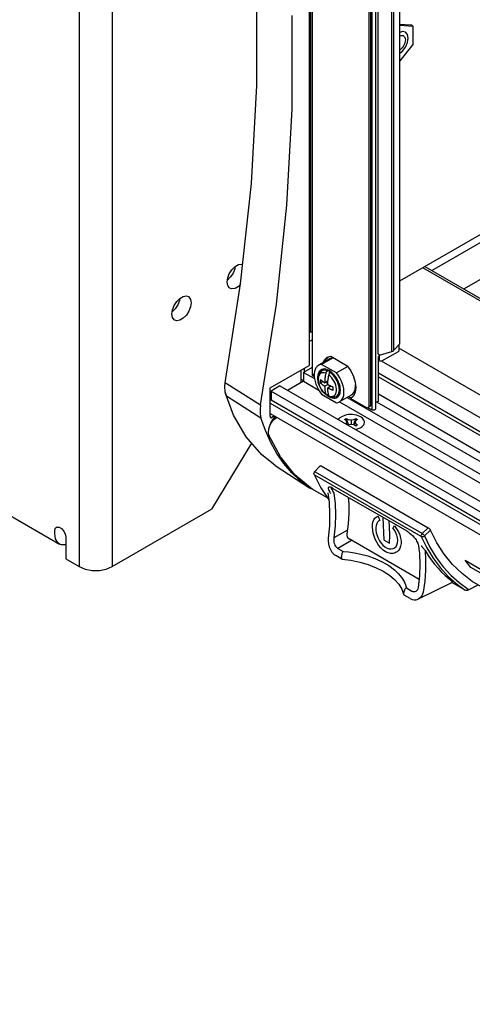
# Model space of a CAD drawing. Header units: inches. Extents: x 0 to 34, y 0 to 22.
# Tile 4 of 67: x 2.8 to 3.5, y 7.8 to 9.4. Entities that reach past the tile are written whole.
import ezdxf

# ---------------------------------------------------------------- set-up
doc = ezdxf.new("R2010")
doc.units = ezdxf.units.IN
doc.header["$LTSCALE"] = 1.87
doc.header["$MEASUREMENT"] = 0
doc.layers.get('0').update_dxf_attribs({"linetype": 'CONTINUOUS'})

msp = doc.modelspace()

# ---------------------------------------------------------------- linework, layer by layer
at = {"color": 2, "linetype": 'CONTINUOUS'}
for p, q in [((2.8697, 9.9724), (2.8697, 8.4954)), ((2.9248, 9.9724), (2.9248, 8.4954)), ((3.2521, 9.8306), (3.2521, 8.83)), ((3.2548, 9.8197), (3.2548, 8.8855)), ((3.2571, 9.8278), (3.2571, 8.8189)), ((3.3523, 8.7639), (3.3523, 9.7728)), ((3.3551, 8.7654), (3.3551, 9.7712)), ((3.3565, 9.7703), (3.3565, 8.7562)), ((3.363, 8.7581), (3.363, 9.7666)), ((3.3673, 8.8493), (3.3673, 9.75)), ((3.39, 8.8535), (3.39, 9.751)), ((3.3934, 8.8555), (3.3934, 9.749)), ((3.4034, 8.8671), (3.4034, 9.7433)), ((3.1649, 9.4539), (3.1649, 9.296)), ((3.224, 9.2571), (3.224, 9.4127)), ((3.4034, 9.3984), (3.4212, 9.3968)), ((3.4034, 9.3966), (3.4249, 9.3947)), ((3.4249, 9.3947), (3.4212, 9.3968)), ((3.4249, 9.3947), (3.4249, 9.3641)), ((3.4078, 9.3858), (3.4034, 9.3842)), ((3.4034, 9.3787), (3.4038, 9.3789)), ((3.4038, 9.3789), (3.4055, 9.3793)), ((3.4055, 9.3793), (3.4071, 9.3794)), ((3.4071, 9.3794), (3.4086, 9.3791)), ((3.4128, 9.3848), (3.4078, 9.3858)), ((3.4086, 9.3791), (3.4093, 9.3787)), ((3.4093, 9.3787), (3.4099, 9.3783)), ((3.4099, 9.3783), (3.4109, 9.3772)), ((3.4109, 9.3772), (3.4116, 9.3758)), ((3.4116, 9.3758), (3.4121, 9.3741)), ((3.4121, 9.3741), (3.4123, 9.3721)), ((3.4161, 9.381), (3.4128, 9.3848)), ((3.4172, 9.375), (3.4161, 9.381)), ((3.4161, 9.3676), (3.4172, 9.375)), ((3.4249, 9.3641), (3.4034, 9.3373)), ((3.4034, 8.9712), (4.072, 9.3573)), ((3.4055, 9.357), (3.4038, 9.3555)), ((3.4071, 9.3589), (3.4055, 9.357)), ((3.4086, 9.3609), (3.4071, 9.3589)), ((3.4078, 9.3533), (3.4128, 9.3599)), ((3.4099, 9.3631), (3.4086, 9.3609)), ((3.4109, 9.3654), (3.4099, 9.3631)), ((3.4116, 9.3677), (3.4109, 9.3654)), ((3.4121, 9.3699), (3.4116, 9.3677)), ((3.4123, 9.3721), (3.4121, 9.3699)), ((3.4128, 9.3599), (3.4161, 9.3676)), ((3.4038, 9.3555), (3.4034, 9.3552)), ((3.4034, 9.3497), (3.4078, 9.3533)), ((3.4564, 8.9881), (4.0839, 9.3504)), ((3.5096, 8.9574), (4.1371, 9.3197)), ((3.1649, 9.296), (3.1559, 9.1332)), ((3.2152, 9.0968), (3.224, 9.2571)), ((3.1559, 9.1332), (3.1378, 8.9662)), ((3.1977, 8.9323), (3.2152, 9.0968)), ((3.129, 8.9947), (3.1346, 8.9979)), ((3.1346, 8.9979), (3.1398, 8.9987)), ((3.1398, 8.9987), (3.1413, 8.9983)), ((3.1168, 8.9758), (3.1195, 8.9829)), ((3.1195, 8.9829), (3.1238, 8.9895)), ((3.1257, 8.984), (3.1214, 8.9774)), ((3.1238, 8.9895), (3.129, 8.9947)), ((3.1284, 8.9911), (3.1257, 8.984)), ((3.1289, 8.9946), (3.1284, 8.9911)), ((3.4411, 8.993), (3.8325, 8.7671)), ((3.4445, 8.995), (3.8358, 8.769)), ((3.1378, 8.9662), (3.1119, 8.8013)), ((3.1158, 8.9689), (3.1168, 8.9758)), ((3.1168, 8.9632), (3.1158, 8.9689)), ((3.1214, 8.9774), (3.1162, 8.9722)), ((3.1195, 8.9592), (3.1168, 8.9632)), ((3.1376, 8.9647), (3.1346, 8.9616)), ((3.1205, 8.9586), (3.1195, 8.9592)), ((3.1238, 8.9576), (3.1205, 8.9586)), ((3.129, 8.9584), (3.1238, 8.9576)), ((3.1346, 8.9616), (3.129, 8.9584)), ((3.0278, 8.93), (3.032, 8.9365)), ((3.0339, 8.931), (3.0296, 8.9244)), ((3.032, 8.9365), (3.0372, 8.9417)), ((3.0367, 8.9381), (3.0339, 8.931)), ((3.0372, 8.9417), (3.0367, 8.9381)), ((3.0372, 8.9417), (3.0428, 8.9449)), ((3.0428, 8.9449), (3.048, 8.9458)), ((3.048, 8.9458), (3.0513, 8.9447)), ((3.0513, 8.9447), (3.0522, 8.9441)), ((3.0522, 8.9441), (3.055, 8.9401)), ((3.055, 8.9401), (3.056, 8.9344)), ((3.056, 8.9344), (3.055, 8.9275)), ((3.1715, 8.7646), (3.1977, 8.9323)), ((3.0241, 8.916), (3.025, 8.9228)), ((3.025, 8.9102), (3.0241, 8.916)), ((3.0296, 8.9244), (3.0244, 8.9192)), ((3.025, 8.9228), (3.0278, 8.93)), ((3.0522, 8.9204), (3.048, 8.9138)), ((3.055, 8.9275), (3.0522, 8.9204)), ((3.0278, 8.9063), (3.025, 8.9102)), ((3.0287, 8.9056), (3.0278, 8.9063)), ((3.032, 8.9046), (3.0287, 8.9056)), ((3.0372, 8.9054), (3.032, 8.9046)), ((3.0428, 8.9086), (3.0372, 8.9054)), ((3.048, 8.9138), (3.0428, 8.9086)), ((3.2548, 8.8855), (3.2521, 8.8871)), ((3.2548, 8.8855), (3.2571, 8.8868)), ((3.2521, 8.8701), (3.2571, 8.873)), ((3.3934, 8.8555), (3.4031, 8.8664)), ((3.4031, 8.8664), (3.4033, 8.8667)), ((3.4033, 8.8667), (3.4034, 8.8671)), ((3.3673, 8.8493), (3.3674, 8.8489)), ((3.3674, 8.8489), (3.3676, 8.8486)), ((3.3676, 8.8486), (3.3679, 8.8483)), ((3.3711, 8.8479), (3.39, 8.8535)), ((3.3734, 8.8376), (3.401, 8.8535)), ((3.39, 8.8535), (3.3914, 8.854)), ((3.3914, 8.854), (3.3926, 8.8547)), ((3.3926, 8.8547), (3.3934, 8.8555)), ((3.4016, 8.8541), (3.401, 8.8535)), ((3.4017, 8.8546), (3.4016, 8.8541)), ((3.4017, 8.8648), (3.4017, 8.8546)), ((4.8675, 8.0126), (3.4017, 8.8589)), ((3.2873, 8.8415), (3.268, 8.8304)), ((3.2924, 8.8431), (3.2731, 8.8319)), ((3.2756, 8.8347), (3.2779, 8.8397)), ((3.2779, 8.8397), (3.2822, 8.8437)), ((3.2783, 8.8363), (3.2807, 8.8413)), ((3.2807, 8.8413), (3.2837, 8.8442)), ((3.2822, 8.8437), (3.2883, 8.8455)), ((3.2895, 8.8425), (3.2873, 8.8415)), ((3.2883, 8.8455), (3.3157, 8.8297)), ((3.2924, 8.8431), (3.2895, 8.8425)), ((3.369, 8.8458), (3.3676, 8.8452)), ((3.3676, 8.771), (3.3676, 8.8452)), ((3.369, 8.8393), (3.3676, 8.8401)), ((3.3679, 8.8483), (3.3683, 8.8481)), ((3.3683, 8.8481), (3.3688, 8.8479)), ((3.3688, 8.8479), (3.3694, 8.8478)), ((3.369, 8.8479), (3.369, 8.8387)), ((3.3692, 8.8381), (3.369, 8.8387)), ((3.37, 8.8375), (3.3692, 8.8381)), ((3.3694, 8.8478), (3.37, 8.8478)), ((3.37, 8.8478), (3.3706, 8.8478)), ((3.3711, 8.8372), (3.37, 8.8375)), ((3.3706, 8.8478), (3.3711, 8.8479)), ((3.3724, 8.8372), (3.3711, 8.8372)), ((3.3734, 8.8376), (3.3724, 8.8372)), ((4.8675, 7.9744), (3.3729, 8.8374)), ((3.1875, 8.7927), (3.2521, 8.83)), ((3.2383, 8.822), (3.2383, 8.8011)), ((3.2571, 8.8268), (3.2431, 8.8187)), ((3.2431, 8.8187), (3.2431, 8.8039)), ((3.2431, 8.8187), (3.2613, 8.8082)), ((3.2438, 8.8252), (3.2438, 8.8187)), ((3.2571, 8.8189), (3.2575, 8.8162)), ((3.2574, 8.8165), (3.2574, 8.8142)), ((3.2575, 8.8162), (3.2587, 8.8134)), ((3.2613, 8.82), (3.2608, 8.8163)), ((3.2608, 8.8163), (3.2608, 8.8123)), ((3.2622, 8.8232), (3.2613, 8.82)), ((3.2636, 8.8261), (3.2622, 8.8232)), ((3.2655, 8.8284), (3.2636, 8.8261)), ((3.2677, 8.8302), (3.2655, 8.8284)), ((3.2675, 8.8166), (3.2669, 8.8139)), ((3.2674, 8.8135), (3.2683, 8.8161)), ((3.2684, 8.8189), (3.2675, 8.8166)), ((3.268, 8.8304), (3.2677, 8.8302)), ((3.2703, 8.8314), (3.268, 8.8304)), ((3.2683, 8.8161), (3.2698, 8.8184)), ((3.2697, 8.8209), (3.2684, 8.8189)), ((3.2713, 8.8224), (3.2697, 8.8209)), ((3.2713, 8.8167), (3.2697, 8.8153)), ((3.2698, 8.8184), (3.2716, 8.8202)), ((3.2731, 8.8319), (3.2703, 8.8314)), ((3.2722, 8.8231), (3.2713, 8.8224)), ((3.2731, 8.8176), (3.2713, 8.8167)), ((3.2716, 8.8202), (3.2723, 8.8208)), ((3.2732, 8.8235), (3.2722, 8.8231)), ((3.2723, 8.8208), (3.2775, 8.8243)), ((3.273, 8.8212), (3.2723, 8.8208)), ((3.2751, 8.822), (3.273, 8.8212)), ((3.2979, 8.8177), (3.2731, 8.8319)), ((3.2752, 8.818), (3.2731, 8.8176)), ((3.2753, 8.8242), (3.2732, 8.8235)), ((3.2774, 8.8222), (3.2751, 8.822)), ((3.2775, 8.8178), (3.2752, 8.818)), ((3.2777, 8.8243), (3.2753, 8.8242)), ((3.2799, 8.8219), (3.2774, 8.8222)), ((3.28, 8.8171), (3.2775, 8.8178)), ((3.2802, 8.8239), (3.2777, 8.8243)), ((3.28, 8.8171), (3.2795, 8.8148)), ((3.2826, 8.8211), (3.2799, 8.8219)), ((3.2801, 8.8177), (3.28, 8.8171)), ((3.2803, 8.8183), (3.2801, 8.8177)), ((3.2828, 8.8231), (3.2802, 8.8239)), ((3.2806, 8.8189), (3.2803, 8.8183)), ((3.2809, 8.8194), (3.2806, 8.8189)), ((3.2813, 8.8199), (3.2809, 8.8194)), ((3.2817, 8.8204), (3.2813, 8.8199)), ((3.2821, 8.8208), (3.2817, 8.8204)), ((3.2826, 8.8211), (3.2821, 8.8208)), ((3.2826, 8.8211), (3.2844, 8.8223)), ((3.2855, 8.8217), (3.2828, 8.8231)), ((3.2854, 8.8154), (3.2857, 8.8159)), ((3.2855, 8.8217), (3.2855, 8.8156)), ((3.2882, 8.82), (3.2855, 8.8217)), ((3.2857, 8.8159), (3.286, 8.8165)), ((3.286, 8.8165), (3.2864, 8.817)), ((3.2864, 8.817), (3.2868, 8.8175)), ((3.2868, 8.8175), (3.2872, 8.8179)), ((3.2872, 8.8179), (3.2876, 8.8182)), ((3.2892, 8.8192), (3.2876, 8.8182)), ((3.2902, 8.816), (3.2876, 8.8182)), ((3.2908, 8.8178), (3.2882, 8.82)), ((3.2927, 8.8135), (3.2902, 8.816)), ((3.2933, 8.8153), (3.2908, 8.8178)), ((3.3166, 8.8285), (3.2979, 8.8177)), ((3.3007, 8.8138), (3.2979, 8.8177)), ((3.3157, 8.8297), (3.3216, 8.8212)), ((3.3216, 8.8212), (3.3262, 8.8119)), ((3.3676, 8.8176), (4.8675, 7.9516)), ((3.1119, 8.8013), (3.1113, 8.795)), ((3.1119, 8.8013), (3.1125, 8.8014)), ((3.1125, 8.8014), (3.1139, 8.8008)), ((3.1139, 8.8008), (3.1159, 8.7998)), ((3.1159, 8.7998), (3.1715, 8.7646)), ((3.2431, 8.8039), (3.2165, 8.7885)), ((3.2433, 8.8042), (3.2383, 8.8071)), ((3.2431, 8.8039), (3.2684, 8.7893)), ((3.2577, 8.8135), (3.2574, 8.8142)), ((3.2584, 8.8129), (3.2577, 8.8135)), ((3.2584, 8.8142), (3.2584, 8.8129)), ((3.2584, 8.8129), (3.2596, 8.8122)), ((3.2587, 8.8134), (3.2605, 8.811)), ((3.2605, 8.811), (3.261, 8.8106)), ((3.2608, 8.8123), (3.2613, 8.808)), ((3.2613, 8.808), (3.2622, 8.8037)), ((3.2622, 8.8037), (3.2636, 8.7992)), ((3.2669, 8.8139), (3.2667, 8.8109)), ((3.2667, 8.8109), (3.2668, 8.8095)), ((3.2667, 8.8071), (3.2668, 8.8104)), ((3.2671, 8.8036), (3.2667, 8.8071)), ((3.2668, 8.8104), (3.2674, 8.8135)), ((3.268, 8.8), (3.2671, 8.8036)), ((3.2677, 8.8111), (3.2673, 8.8085)), ((3.2673, 8.8085), (3.2673, 8.8056)), ((3.2673, 8.8056), (3.2677, 8.8025)), ((3.2685, 8.8134), (3.2677, 8.8111)), ((3.2677, 8.8025), (3.2685, 8.7993)), ((3.2693, 8.7964), (3.268, 8.8)), ((3.2697, 8.8153), (3.2685, 8.8134)), ((3.2709, 8.8052), (3.271, 8.8066)), ((3.2709, 8.8037), (3.2709, 8.8052)), ((3.2709, 8.8022), (3.2709, 8.8037)), ((3.271, 8.8008), (3.2709, 8.8022)), ((3.271, 8.8066), (3.2716, 8.8061)), ((3.2753, 8.8033), (3.271, 8.8008)), ((3.2718, 8.8001), (3.271, 8.8008)), ((3.2716, 8.8061), (3.2723, 8.8055)), ((3.2726, 8.7995), (3.2718, 8.8001)), ((3.2723, 8.8055), (3.2731, 8.805)), ((3.2733, 8.7989), (3.2726, 8.7995)), ((3.2731, 8.805), (3.2738, 8.8044)), ((3.2738, 8.8044), (3.2745, 8.8039)), ((3.2745, 8.8039), (3.2751, 8.8035)), ((3.2751, 8.8035), (3.2756, 8.8031)), ((3.2756, 8.8031), (3.2761, 8.8027)), ((3.2761, 8.8027), (3.2766, 8.8024)), ((3.2766, 8.8024), (3.2771, 8.8021)), ((3.2771, 8.8021), (3.2775, 8.8018)), ((3.2775, 8.8018), (3.278, 8.8015)), ((3.278, 8.8015), (3.2835, 8.8047)), ((3.2781, 8.8025), (3.278, 8.8015)), ((3.2782, 8.8048), (3.2781, 8.8036)), ((3.2781, 8.8036), (3.2781, 8.8025)), ((3.2783, 8.8061), (3.2782, 8.8048)), ((3.2785, 8.8075), (3.2783, 8.8061)), ((3.2786, 8.8091), (3.2785, 8.8075)), ((3.2789, 8.8109), (3.2786, 8.8091)), ((3.2792, 8.8128), (3.2789, 8.8109)), ((3.2795, 8.8148), (3.2792, 8.8128)), ((3.2793, 8.8023), (3.2831, 8.8001)), ((3.2831, 8.7996), (3.2832, 8.8006)), ((3.2831, 8.7986), (3.2831, 8.7996)), ((3.2832, 8.8006), (3.2833, 8.8018)), ((3.2833, 8.8018), (3.2834, 8.8031)), ((3.2834, 8.8031), (3.2835, 8.8046)), ((3.2835, 8.8046), (3.2837, 8.8062)), ((3.2837, 8.8062), (3.2839, 8.8079)), ((3.2839, 8.8079), (3.2842, 8.8098)), ((3.2842, 8.8098), (3.2846, 8.8119)), ((3.2846, 8.8119), (3.285, 8.8142)), ((3.285, 8.8142), (3.2852, 8.8148)), ((3.2875, 8.8121), (3.285, 8.8142)), ((3.2852, 8.8148), (3.2854, 8.8154)), ((3.2898, 8.8096), (3.2875, 8.8121)), ((3.2919, 8.8068), (3.2898, 8.8096)), ((3.2937, 8.8037), (3.2919, 8.8068)), ((3.2949, 8.8107), (3.2927, 8.8135)), ((3.2957, 8.8124), (3.2933, 8.8153)), ((3.2953, 8.8005), (3.2937, 8.8037)), ((3.297, 8.8076), (3.2949, 8.8107)), ((3.2965, 8.7973), (3.2953, 8.8005)), ((3.2978, 8.8093), (3.2957, 8.8124)), ((3.2988, 8.8044), (3.297, 8.8076)), ((3.2997, 8.806), (3.2978, 8.8093)), ((3.3002, 8.801), (3.2988, 8.8044)), ((3.3013, 8.8026), (3.2997, 8.806)), ((3.3013, 8.7977), (3.3002, 8.801)), ((3.3033, 8.8096), (3.3007, 8.8138)), ((3.3026, 8.7992), (3.3013, 8.8026)), ((3.3055, 8.8053), (3.3033, 8.8096)), ((3.3074, 8.8008), (3.3055, 8.8053)), ((3.3088, 8.7964), (3.3074, 8.8008)), ((3.3262, 8.8119), (3.329, 8.8024)), ((3.329, 8.8024), (3.33, 8.7934)), ((3.3676, 8.8113), (4.8675, 7.9453)), ((2.3783, 8.7978), (2.8371, 8.5329)), ((3.1113, 8.795), (3.1123, 8.786)), ((3.1123, 8.786), (3.1129, 8.7837)), ((3.1129, 8.7837), (3.1145, 8.7804)), ((3.1267, 8.7475), (3.1129, 8.7837)), ((3.1129, 8.7837), (3.1129, 8.7837)), ((3.1875, 8.745), (3.1875, 8.7927)), ((3.2036, 8.796), (3.189, 8.7875)), ((3.189, 8.7875), (3.189, 8.7727)), ((3.189, 8.7875), (4.8675, 7.8183)), ((3.2036, 8.796), (4.8675, 7.8353)), ((3.2636, 8.7992), (3.2655, 8.7947)), ((3.2655, 8.7947), (3.2677, 8.7904)), ((3.2677, 8.7904), (3.2703, 8.7862)), ((3.2685, 8.7993), (3.2697, 8.796)), ((3.271, 8.7929), (3.2693, 8.7964)), ((3.2697, 8.796), (3.2713, 8.7928)), ((3.2703, 8.7862), (3.2731, 8.7824)), ((3.273, 8.7895), (3.271, 8.7929)), ((3.2713, 8.7928), (3.2731, 8.7898)), ((3.2753, 8.7864), (3.273, 8.7895)), ((3.2731, 8.7898), (3.2752, 8.787)), ((3.2739, 8.7985), (3.2733, 8.7989)), ((3.2745, 8.798), (3.2739, 8.7985)), ((3.2751, 8.7976), (3.2745, 8.798)), ((3.2757, 8.7972), (3.2751, 8.7976)), ((3.2752, 8.787), (3.2775, 8.7845)), ((3.2779, 8.7836), (3.2753, 8.7864)), ((3.2762, 8.7968), (3.2757, 8.7972)), ((3.2768, 8.7964), (3.2762, 8.7968)), ((3.2774, 8.7961), (3.2768, 8.7964)), ((3.278, 8.7957), (3.2774, 8.7961)), ((3.2775, 8.7845), (3.28, 8.7823)), ((3.2806, 8.7814), (3.2779, 8.7836)), ((3.278, 8.7957), (3.2831, 8.7986)), ((3.278, 8.7957), (3.2781, 8.7948)), ((3.2781, 8.7948), (3.2781, 8.7938)), ((3.2781, 8.7938), (3.2782, 8.7927)), ((3.2782, 8.7927), (3.2783, 8.7915)), ((3.2783, 8.7915), (3.2784, 8.7902)), ((3.2784, 8.7902), (3.2786, 8.7888)), ((3.2786, 8.7888), (3.2789, 8.7873)), ((3.2789, 8.7873), (3.2792, 8.7858)), ((3.2792, 8.7858), (3.2795, 8.7841)), ((3.2795, 8.7841), (3.28, 8.7823)), ((3.2831, 8.7986), (3.2836, 8.7983)), ((3.2831, 8.7928), (3.2886, 8.7959)), ((3.2831, 8.7918), (3.2831, 8.7928)), ((3.2837, 8.7924), (3.2831, 8.7928)), ((3.2832, 8.7908), (3.2831, 8.7918)), ((3.2833, 8.7897), (3.2832, 8.7908)), ((3.2834, 8.7885), (3.2833, 8.7897)), ((3.2835, 8.7872), (3.2834, 8.7885)), ((3.2837, 8.7859), (3.2835, 8.7872)), ((3.2836, 8.7983), (3.2841, 8.7981)), ((3.2844, 8.7921), (3.2837, 8.7924)), ((3.2839, 8.7844), (3.2837, 8.7859)), ((3.2842, 8.7828), (3.2839, 8.7844)), ((3.2841, 8.7981), (3.2847, 8.7978)), ((3.2851, 8.7917), (3.2844, 8.7921)), ((3.2847, 8.7978), (3.2852, 8.7975)), ((3.2857, 8.7914), (3.2851, 8.7917)), ((3.2852, 8.7975), (3.2858, 8.7972)), ((3.2855, 8.7974), (3.2855, 8.7942)), ((3.2864, 8.7911), (3.2857, 8.7914)), ((3.2858, 8.7972), (3.2864, 8.7969)), ((3.2864, 8.7969), (3.2871, 8.7966)), ((3.2871, 8.7908), (3.2864, 8.7911)), ((3.2871, 8.7966), (3.2879, 8.7962)), ((3.2879, 8.7904), (3.2871, 8.7908)), ((3.2879, 8.7962), (3.2889, 8.7958)), ((3.2887, 8.7901), (3.2879, 8.7904)), ((3.2896, 8.7896), (3.2887, 8.7901)), ((3.2889, 8.7958), (3.2899, 8.7954)), ((3.2907, 8.7892), (3.2896, 8.7896)), ((3.2899, 8.7954), (3.2909, 8.7949)), ((3.2919, 8.7887), (3.2907, 8.7892)), ((3.2909, 8.7949), (3.2919, 8.7945)), ((3.2919, 8.7945), (3.2919, 8.7931)), ((3.2919, 8.7931), (3.2919, 8.7916)), ((3.2919, 8.7916), (3.2919, 8.7901)), ((3.2919, 8.7901), (3.2919, 8.7887)), ((3.2953, 8.7812), (3.2965, 8.7831)), ((3.2973, 8.794), (3.2965, 8.7973)), ((3.2965, 8.7831), (3.2973, 8.7854)), ((3.2977, 8.7909), (3.2973, 8.794)), ((3.2973, 8.7854), (3.2977, 8.788)), ((3.2977, 8.788), (3.2977, 8.7909)), ((3.3006, 8.7817), (3.3016, 8.784)), ((3.302, 8.7946), (3.3013, 8.7977)), ((3.3016, 8.784), (3.3023, 8.7867)), ((3.3024, 8.7919), (3.302, 8.7946)), ((3.3023, 8.7867), (3.3025, 8.7897)), ((3.3025, 8.7897), (3.3024, 8.7919)), ((3.3036, 8.7957), (3.3026, 8.7992)), ((3.3026, 8.7811), (3.3036, 8.7835)), ((3.3041, 8.7923), (3.3036, 8.7957)), ((3.3036, 8.7835), (3.3041, 8.7862)), ((3.3043, 8.7891), (3.3041, 8.7923)), ((3.3041, 8.7862), (3.3043, 8.7891)), ((3.3097, 8.792), (3.3088, 8.7964)), ((3.3102, 8.7877), (3.3097, 8.792)), ((3.3097, 8.7801), (3.3102, 8.7837)), ((3.3102, 8.7837), (3.3102, 8.7877)), ((3.3248, 8.7827), (3.3267, 8.7851)), ((3.3291, 8.7855), (3.3263, 8.7793)), ((3.3267, 8.7851), (3.3281, 8.7879)), ((3.3281, 8.7879), (3.329, 8.7912)), ((3.329, 8.7912), (3.3295, 8.7949)), ((3.33, 8.7934), (3.3291, 8.7855)), ((3.3295, 8.7949), (3.3295, 8.7981)), ((3.1145, 8.7804), (3.1165, 8.7783)), ((3.1165, 8.7783), (3.1721, 8.7432)), ((3.189, 8.7727), (3.1875, 8.7718)), ((3.1875, 8.7672), (4.8675, 7.7971)), ((3.189, 8.7727), (4.8675, 7.8035)), ((3.2731, 8.7824), (3.2979, 8.7681)), ((3.28, 8.7823), (3.2801, 8.7819)), ((3.2801, 8.7819), (3.2803, 8.7816)), ((3.2803, 8.7816), (3.2806, 8.7814)), ((3.2806, 8.7814), (3.2809, 8.7812)), ((3.2809, 8.7812), (3.2813, 8.7811)), ((3.2813, 8.7811), (3.2817, 8.7811)), ((3.2816, 8.7811), (3.2828, 8.7801)), ((3.2817, 8.7811), (3.2821, 8.7812)), ((3.2821, 8.7812), (3.2826, 8.7814)), ((3.2843, 8.7823), (3.2826, 8.7814)), ((3.2828, 8.7801), (3.2855, 8.7783)), ((3.2846, 8.7812), (3.2842, 8.7828)), ((3.285, 8.7794), (3.2846, 8.7812)), ((3.2852, 8.779), (3.285, 8.7794)), ((3.285, 8.7794), (3.2875, 8.7787)), ((3.2854, 8.7787), (3.2852, 8.779)), ((3.2857, 8.7784), (3.2854, 8.7787)), ((3.2855, 8.7783), (3.2882, 8.777)), ((3.286, 8.7783), (3.2857, 8.7784)), ((3.2887, 8.7774), (3.286, 8.7783)), ((3.2875, 8.7787), (3.2898, 8.7786)), ((3.2882, 8.777), (3.2908, 8.7761)), ((3.2915, 8.7771), (3.2887, 8.7774)), ((3.2898, 8.7786), (3.2919, 8.7789)), ((3.2908, 8.7761), (3.2933, 8.7757)), ((3.2942, 8.7773), (3.2915, 8.7771)), ((3.2919, 8.7789), (3.2937, 8.7798)), ((3.2933, 8.7757), (3.2957, 8.7759)), ((3.2937, 8.7798), (3.2953, 8.7812)), ((3.2969, 8.7782), (3.2942, 8.7773)), ((3.2957, 8.7759), (3.2978, 8.7765)), ((3.2969, 8.7782), (3.3025, 8.781)), ((3.2969, 8.7782), (3.2973, 8.7784)), ((3.2973, 8.7784), (3.2991, 8.7798)), ((3.2978, 8.7765), (3.2988, 8.777)), ((3.2979, 8.7681), (3.3007, 8.7686)), ((3.2988, 8.777), (3.2997, 8.7776)), ((3.2991, 8.7798), (3.3006, 8.7817)), ((3.2997, 8.7776), (3.3013, 8.7791)), ((3.3007, 8.7686), (3.303, 8.7697)), ((3.3013, 8.7791), (3.3026, 8.7811)), ((3.3027, 8.7695), (4.8675, 7.866)), ((3.3223, 8.7808), (3.303, 8.7697)), ((3.303, 8.7697), (3.3033, 8.7698)), ((3.3033, 8.7698), (3.3055, 8.7716)), ((3.3055, 8.7716), (3.3074, 8.7739)), ((3.3074, 8.7739), (3.3088, 8.7768)), ((3.3088, 8.7768), (3.3097, 8.7801)), ((3.3156, 8.7769), (4.8675, 7.8808)), ((3.3182, 8.7784), (3.3226, 8.7758)), ((3.3263, 8.7793), (3.3218, 8.7751)), ((3.3218, 8.7751), (3.3468, 8.7607)), ((3.3218, 8.7751), (3.3218, 8.7751)), ((3.3223, 8.7808), (3.3226, 8.781)), ((3.3226, 8.781), (3.3248, 8.7827)), ((3.363, 8.7691), (3.3676, 8.771)), ((3.3643, 8.7697), (4.8675, 7.9018)), ((3.3676, 8.7827), (4.8675, 7.9167)), ((3.1715, 8.7646), (3.1706, 8.7568)), ((3.1706, 8.7568), (3.1708, 8.7496)), ((3.1875, 8.7502), (4.8675, 7.7802)), ((3.3468, 8.7607), (3.3489, 8.7599)), ((3.3489, 8.7599), (3.3507, 8.7603)), ((3.3498, 8.7601), (3.3565, 8.7562)), ((3.3535, 8.7619), (3.3507, 8.7603)), ((3.3507, 8.7603), (3.3519, 8.7617)), ((3.3519, 8.7617), (3.3523, 8.7639)), ((3.3535, 8.7619), (3.3547, 8.7633)), ((3.3547, 8.7633), (3.3551, 8.7654)), ((3.3576, 8.7558), (3.3565, 8.7562)), ((3.3587, 8.7557), (3.3576, 8.7558)), ((3.3599, 8.7558), (3.3587, 8.7557)), ((3.3609, 8.7562), (3.3599, 8.7558)), ((3.3609, 8.7562), (3.362, 8.7569)), ((3.3627, 8.7574), (3.362, 8.7569)), ((3.363, 8.7581), (3.3627, 8.7574)), ((3.1477, 8.7111), (3.1267, 8.7475)), ((3.1708, 8.7496), (3.1721, 8.7432)), ((3.1795, 8.7219), (3.1721, 8.7432)), ((3.1885, 8.7351), (3.1865, 8.729)), ((3.1869, 8.73), (3.1899, 8.7354)), ((3.1875, 8.745), (3.1879, 8.7438)), ((3.1879, 8.7438), (3.1884, 8.7425)), ((3.1946, 8.7461), (3.1884, 8.7425)), ((3.1918, 8.741), (3.1885, 8.7351)), ((3.1899, 8.7354), (3.1938, 8.7401)), ((3.1956, 8.7455), (3.1918, 8.741)), ((3.1938, 8.7401), (3.1982, 8.7435)), ((3.1982, 8.7435), (3.1987, 8.7437)), ((3.3008, 8.7399), (3.3022, 8.7417)), ((3.3008, 8.7399), (3.3008, 8.7399)), ((3.3022, 8.7417), (3.3039, 8.7433)), ((3.3039, 8.7433), (3.3061, 8.7447)), ((3.3086, 8.746), (3.3061, 8.7447)), ((3.3115, 8.747), (3.3086, 8.746)), ((3.311, 8.7401), (3.3141, 8.7419)), ((3.3141, 8.7383), (3.311, 8.7401)), ((3.3145, 8.7478), (3.3115, 8.747)), ((3.3141, 8.7419), (3.3163, 8.7354)), ((3.3141, 8.7419), (3.3172, 8.7401)), ((3.3153, 8.7356), (3.3141, 8.7383)), ((3.3141, 8.7329), (3.3153, 8.7356)), ((3.3177, 8.7483), (3.3145, 8.7478)), ((3.3153, 8.7356), (3.3172, 8.7311)), ((3.3163, 8.7354), (3.318, 8.7312)), ((3.3172, 8.7401), (3.3219, 8.7394)), ((3.3211, 8.7485), (3.3177, 8.7483)), ((3.3244, 8.7484), (3.3211, 8.7485)), ((3.3219, 8.7394), (3.3266, 8.7401)), ((3.3219, 8.7394), (3.3219, 8.7319)), ((3.3277, 8.7481), (3.3244, 8.7484)), ((3.3274, 8.7354), (3.3258, 8.7312)), ((3.3266, 8.7401), (3.3297, 8.7419)), ((3.3284, 8.7356), (3.3266, 8.7311)), ((3.3297, 8.7419), (3.3274, 8.7354)), ((3.3308, 8.7474), (3.3277, 8.7481)), ((3.3297, 8.7383), (3.3284, 8.7356)), ((3.3284, 8.7356), (3.3297, 8.7329)), ((3.3297, 8.7419), (3.3328, 8.7401)), ((3.3328, 8.7401), (3.3297, 8.7383)), ((3.3338, 8.7465), (3.3308, 8.7474)), ((3.3364, 8.7454), (3.3338, 8.7465)), ((3.3388, 8.744), (3.3364, 8.7454)), ((3.3408, 8.7425), (3.3388, 8.744)), ((3.3423, 8.7408), (3.3408, 8.7425)), ((3.3434, 8.739), (3.3423, 8.7408)), ((3.3441, 8.7371), (3.3434, 8.739)), ((3.3438, 8.7332), (3.3442, 8.7351)), ((3.3442, 8.7351), (3.3441, 8.7371)), ((3.1884, 8.702), (3.1795, 8.7219)), ((3.1845, 8.7188), (3.185, 8.7242)), ((3.1854, 8.7144), (3.1845, 8.7188)), ((3.185, 8.7242), (3.1869, 8.73)), ((3.1865, 8.729), (3.1865, 8.7288)), ((3.3134, 8.7326), (3.3141, 8.7329)), ((3.3172, 8.7311), (3.3166, 8.7308)), ((3.3219, 8.7319), (3.3172, 8.7311)), ((3.3266, 8.7311), (3.3219, 8.7319)), ((3.3297, 8.7293), (3.3266, 8.7311)), ((3.3293, 8.7235), (3.3292, 8.7235)), ((3.3323, 8.7242), (3.3293, 8.7235)), ((3.3297, 8.7329), (3.3328, 8.7311)), ((3.3328, 8.7311), (3.3297, 8.7293)), ((3.3351, 8.7253), (3.3323, 8.7242)), ((3.3377, 8.7265), (3.3351, 8.7253)), ((3.3377, 8.7265), (3.3397, 8.7278)), ((3.3397, 8.7278), (3.3416, 8.7296)), ((3.3416, 8.7296), (3.343, 8.7314)), ((3.343, 8.7314), (3.3438, 8.7332)), ((3.1738, 8.6812), (3.1477, 8.7111)), ((3.2046, 8.6783), (3.1854, 8.7144)), ((3.1986, 8.6836), (3.1884, 8.702)), ((3.1566, 8.7009), (3.0899, 8.5908)), ((3.1953, 8.664), (3.1738, 8.6812)), ((3.2103, 8.6668), (3.1986, 8.6836)), ((3.2286, 8.6481), (3.2046, 8.6783)), ((3.1953, 8.664), (3.1953, 8.664)), ((3.1953, 8.664), (3.1957, 8.6638)), ((3.1953, 8.664), (3.1953, 8.664)), ((3.1955, 8.6639), (3.1957, 8.6638)), ((3.1957, 8.6638), (3.2526, 8.6267)), ((3.1957, 8.6638), (3.2528, 8.6266)), ((3.2232, 8.6517), (3.2103, 8.6668)), ((3.2604, 8.6515), (3.261, 8.6528)), ((3.261, 8.6528), (3.2612, 8.653)), ((3.2612, 8.653), (3.2705, 8.6632)), ((3.2612, 8.653), (3.2616, 8.6532)), ((3.2616, 8.6532), (3.2623, 8.6531)), ((3.2623, 8.6531), (3.2631, 8.6528)), ((3.4403, 8.5504), (3.2631, 8.6528)), ((3.2705, 8.6632), (3.2706, 8.6633)), ((3.2706, 8.6633), (3.2709, 8.6634)), ((3.2709, 8.6634), (3.2713, 8.6633)), ((3.2713, 8.6633), (3.2717, 8.6631)), ((3.2717, 8.6631), (3.2723, 8.6629)), ((3.2723, 8.6629), (3.4502, 8.5601)), ((3.2373, 8.6383), (3.2232, 8.6517)), ((3.2573, 8.6245), (3.2286, 8.6481)), ((3.2526, 8.6267), (3.2373, 8.6383)), ((3.2602, 8.6501), (3.2604, 8.6515)), ((3.2606, 8.6488), (3.2602, 8.6501)), ((3.2606, 8.6488), (3.2608, 8.6483)), ((3.2606, 8.6488), (3.2719, 8.6265)), ((3.2608, 8.6483), (3.2616, 8.6477)), ((3.4388, 8.5454), (3.2616, 8.6477)), ((3.2528, 8.6266), (3.2569, 8.6248)), ((3.2826, 8.6099), (3.2573, 8.6245)), ((3.2582, 8.624), (3.2573, 8.6245)), ((3.2719, 8.6265), (3.285, 8.6063)), ((3.2841, 8.627), (3.2839, 8.6261)), ((3.2839, 8.6261), (3.2839, 8.6251)), ((3.2839, 8.6251), (3.2842, 8.624)), ((3.2848, 8.6276), (3.2841, 8.627)), ((3.2842, 8.624), (3.2846, 8.6229)), ((3.2846, 8.6229), (3.2851, 8.6219)), ((3.286, 8.6278), (3.2848, 8.6276)), ((3.2851, 8.6219), (3.2865, 8.6194)), ((3.2876, 8.6276), (3.286, 8.6278)), ((3.2865, 8.6194), (3.2879, 8.6169)), ((3.2895, 8.6269), (3.2876, 8.6276)), ((3.2885, 8.6266), (3.2887, 8.6266)), ((3.2885, 8.6266), (3.2885, 8.6266)), ((3.2887, 8.6266), (3.2895, 8.6264)), ((3.2889, 8.6266), (3.2888, 8.6265)), ((3.2888, 8.6265), (3.2888, 8.626)), ((3.2888, 8.626), (3.289, 8.6253)), ((3.289, 8.6253), (3.2893, 8.6245)), ((3.2893, 8.6245), (3.2898, 8.6238)), ((3.2916, 8.6258), (3.2895, 8.6269)), ((3.2895, 8.6264), (3.2907, 8.6259)), ((3.2898, 8.6238), (3.2903, 8.6231)), ((3.2903, 8.6231), (3.2918, 8.6204)), ((3.2907, 8.6259), (3.2922, 8.6251)), ((3.2918, 8.6204), (3.2933, 8.6178)), ((3.4151, 8.5542), (3.2922, 8.6251)), ((3.2834, 8.6184), (3.2854, 8.6027)), ((3.2933, 8.6178), (3.2954, 8.6006)), ((3.3173, 8.6106), (3.3181, 8.5997)), ((2.9248, 8.4954), (3.0899, 8.5908)), ((3.2854, 8.6027), (3.2864, 8.5835)), ((3.2954, 8.6006), (3.2962, 8.5822)), ((3.3181, 8.5997), (3.3181, 8.5834)), ((3.2864, 8.5835), (3.2859, 8.5633)), ((3.2962, 8.5822), (3.2955, 8.563)), ((3.3181, 8.5834), (3.317, 8.5665)), ((3.3584, 8.5695), (3.3597, 8.573)), ((3.3597, 8.573), (3.3616, 8.5759)), ((3.3616, 8.5759), (3.3641, 8.578)), ((3.3641, 8.578), (3.3671, 8.5791)), ((3.3682, 8.5714), (3.3661, 8.5695)), ((3.3689, 8.5757), (3.3671, 8.5791)), ((3.3706, 8.5722), (3.3682, 8.5714)), ((3.3706, 8.5722), (3.3689, 8.5757)), ((3.3773, 8.5392), (3.3756, 8.577)), ((3.3862, 8.5619), (3.3855, 8.5713)), ((2.8291, 8.5549), (2.83, 8.559)), ((2.8291, 8.5507), (2.8291, 8.5549)), ((2.83, 8.559), (2.8318, 8.5609)), ((2.8318, 8.5609), (2.8325, 8.5612)), ((2.8325, 8.5612), (2.8362, 8.5611)), ((2.8362, 8.5611), (2.8403, 8.5588)), ((2.8403, 8.5588), (2.844, 8.5546)), ((2.844, 8.5546), (2.8465, 8.5494)), ((3.2859, 8.5633), (3.284, 8.5426)), ((3.2955, 8.563), (3.2933, 8.5432)), ((3.3158, 8.5559), (3.2933, 8.5432)), ((3.317, 8.5665), (3.3149, 8.5493)), ((3.3576, 8.5612), (3.3577, 8.5657)), ((3.358, 8.5563), (3.3576, 8.5612)), ((3.3577, 8.5657), (3.3584, 8.5695)), ((3.3589, 8.5512), (3.358, 8.5563)), ((3.3636, 8.564), (3.3631, 8.5603)), ((3.3631, 8.5603), (3.3632, 8.5562)), ((3.3632, 8.5562), (3.3639, 8.5517)), ((3.3646, 8.5671), (3.3636, 8.564)), ((3.3661, 8.5695), (3.3646, 8.5671)), ((3.3865, 8.5473), (3.3862, 8.5619)), ((3.3916, 8.5601), (3.3931, 8.5617)), ((3.3943, 8.5561), (3.3916, 8.5601)), ((3.3931, 8.5617), (3.3945, 8.5633)), ((3.3966, 8.5519), (3.3943, 8.5561)), ((3.3945, 8.5633), (3.3978, 8.5585)), ((3.3978, 8.5585), (3.4007, 8.5533)), ((3.4151, 8.5542), (3.4169, 8.553)), ((3.4502, 8.5601), (3.4403, 8.5504)), ((3.454, 8.5562), (3.444, 8.5464)), ((3.4502, 8.5601), (3.4508, 8.5598)), ((3.4508, 8.5598), (3.4514, 8.5593)), ((3.4514, 8.5593), (3.4519, 8.5588)), ((3.4519, 8.5588), (3.4525, 8.5583)), ((3.4525, 8.5583), (3.453, 8.5577)), ((3.453, 8.5577), (3.4534, 8.5572)), ((3.4534, 8.5572), (3.4538, 8.5567)), ((3.4538, 8.5567), (3.454, 8.5562)), ((3.4647, 8.5351), (3.454, 8.5562)), ((2.8304, 8.5416), (2.8291, 8.5507)), ((2.8343, 8.535), (2.8304, 8.5416)), ((2.8465, 8.5494), (2.8474, 8.5443)), ((2.8474, 8.5443), (2.8474, 8.5083)), ((3.284, 8.5426), (3.2838, 8.5381)), ((3.2838, 8.5381), (3.2843, 8.5332)), ((3.2933, 8.5432), (3.2931, 8.5407)), ((3.2931, 8.5407), (3.2932, 8.5381)), ((3.2932, 8.5381), (3.2936, 8.5355)), ((3.3227, 8.5391), (3.3, 8.5258)), ((3.3149, 8.5493), (3.3149, 8.5474)), ((3.3149, 8.5493), (3.3149, 8.5489)), ((3.3149, 8.5474), (3.3153, 8.5455)), ((3.3153, 8.5455), (3.3161, 8.5439)), ((3.3161, 8.5439), (3.3174, 8.5424)), ((3.3174, 8.5424), (3.3188, 8.5414)), ((3.4351, 8.4742), (3.3188, 8.5414)), ((3.3604, 8.5461), (3.3589, 8.5512)), ((3.3623, 8.541), (3.3604, 8.5461)), ((3.3648, 8.536), (3.3623, 8.541)), ((3.3639, 8.5517), (3.3652, 8.5471)), ((3.3652, 8.5471), (3.367, 8.5426)), ((3.367, 8.5426), (3.3693, 8.5383)), ((3.3693, 8.5383), (3.372, 8.5343)), ((3.3773, 8.5392), (3.3859, 8.5342)), ((3.3859, 8.5342), (3.3865, 8.5473)), ((3.3983, 8.5475), (3.3966, 8.5519)), ((3.3994, 8.5432), (3.3983, 8.5475)), ((3.3998, 8.5391), (3.3994, 8.5432)), ((3.3995, 8.5351), (3.3998, 8.5391)), ((3.4007, 8.5533), (3.403, 8.5481)), ((3.403, 8.5481), (3.4044, 8.543)), ((3.4044, 8.543), (3.4052, 8.5384)), ((3.4052, 8.5384), (3.4052, 8.5338)), ((3.4169, 8.553), (3.4192, 8.5513)), ((3.4192, 8.5513), (3.4217, 8.5493)), ((3.4217, 8.5493), (3.4241, 8.547)), ((3.4241, 8.547), (3.4264, 8.5445)), ((3.4264, 8.5445), (3.4284, 8.542)), ((3.4284, 8.542), (3.4301, 8.5397)), ((3.4301, 8.5397), (3.4311, 8.538)), ((3.4311, 8.538), (3.432, 8.5363)), ((3.4386, 8.5462), (3.4387, 8.5473)), ((3.4388, 8.5454), (3.4386, 8.5462)), ((3.4387, 8.5473), (3.439, 8.5484)), ((3.4388, 8.5454), (3.448, 8.5268)), ((3.4398, 8.545), (3.4388, 8.5454)), ((3.439, 8.5484), (3.4396, 8.5495)), ((3.4396, 8.5495), (3.4403, 8.5504)), ((3.4409, 8.545), (3.4398, 8.545)), ((3.4412, 8.5498), (3.4403, 8.5504)), ((3.442, 8.5452), (3.4409, 8.545)), ((3.4421, 8.549), (3.4412, 8.5498)), ((3.4431, 8.5457), (3.442, 8.5452)), ((3.4429, 8.5481), (3.4421, 8.549)), ((3.4436, 8.5472), (3.4429, 8.5481)), ((3.444, 8.5464), (3.4431, 8.5457)), ((3.444, 8.5464), (3.4436, 8.5472)), ((3.444, 8.5464), (3.4532, 8.5279)), ((2.8371, 8.5329), (2.8343, 8.535)), ((2.8404, 8.5315), (2.8371, 8.5329)), ((2.8474, 8.5314), (2.8404, 8.5315)), ((3.2843, 8.5332), (3.2856, 8.5283)), ((3.2856, 8.5283), (3.2876, 8.5236)), ((3.2876, 8.5236), (3.2902, 8.5195)), ((3.2936, 8.5355), (3.2943, 8.5331)), ((3.2943, 8.5331), (3.2952, 8.5311)), ((3.2952, 8.5311), (3.2962, 8.5295)), ((3.2962, 8.5295), (3.2972, 8.5282)), ((3.2972, 8.5282), (3.2982, 8.5272)), ((3.2982, 8.5272), (3.2991, 8.5264)), ((3.2991, 8.5264), (3.3, 8.5258)), ((3.3, 8.5258), (3.3087, 8.5207)), ((3.3679, 8.5311), (3.3648, 8.536)), ((3.3715, 8.5267), (3.3679, 8.5311)), ((3.3754, 8.523), (3.3715, 8.5267)), ((3.372, 8.5343), (3.3751, 8.5309)), ((3.3751, 8.5309), (3.3784, 8.5282)), ((3.3795, 8.5202), (3.3754, 8.523)), ((3.3784, 8.5282), (3.3818, 8.5262)), ((3.3818, 8.5262), (3.3853, 8.525)), ((3.3853, 8.525), (3.3886, 8.5247)), ((3.3886, 8.5247), (3.3918, 8.5253)), ((3.3918, 8.5253), (3.3937, 8.5261)), ((3.3937, 8.5261), (3.3945, 8.5266)), ((3.3945, 8.5266), (3.3968, 8.5288)), ((3.3968, 8.5288), (3.3984, 8.5317)), ((3.3984, 8.5317), (3.3995, 8.5351)), ((3.4012, 8.5227), (3.3987, 8.5202)), ((3.4032, 8.5258), (3.4012, 8.5227)), ((3.4045, 8.5295), (3.4032, 8.5258)), ((3.4052, 8.5338), (3.4045, 8.5295)), ((3.432, 8.5363), (3.4331, 8.5344)), ((3.4331, 8.5344), (3.4339, 8.533)), ((3.4337, 8.5333), (3.4357, 8.5171)), ((3.4385, 8.5299), (3.4389, 8.5297)), ((3.4389, 8.5297), (3.4393, 8.5293)), ((3.4393, 8.5293), (3.4398, 8.5289)), ((3.4398, 8.5289), (3.4402, 8.5284)), ((3.4402, 8.5284), (3.4406, 8.528)), ((3.4406, 8.528), (3.4411, 8.5274)), ((3.4411, 8.5274), (3.4415, 8.5269)), ((3.4415, 8.5269), (3.442, 8.5263)), ((3.442, 8.5263), (3.4425, 8.5257)), ((3.4425, 8.5257), (3.4429, 8.525)), ((3.4429, 8.525), (3.4434, 8.5243)), ((3.4434, 8.5243), (3.4439, 8.5236)), ((3.4439, 8.5236), (3.4445, 8.5228)), ((3.4445, 8.5228), (3.445, 8.522)), ((3.445, 8.522), (3.4461, 8.5059)), ((3.445, 8.522), (3.4501, 8.5141)), ((3.448, 8.5268), (3.4585, 8.5096)), ((3.4532, 8.5279), (3.4636, 8.5108)), ((3.4771, 8.5159), (3.4647, 8.5351)), ((2.8474, 8.5083), (2.8697, 8.4954)), ((3.2902, 8.5195), (3.2934, 8.5161)), ((3.2934, 8.5161), (3.2967, 8.5137)), ((3.3065, 8.508), (3.2967, 8.5137)), ((3.3061, 8.5105), (3.306, 8.5094)), ((3.306, 8.5094), (3.3061, 8.5086)), ((3.3061, 8.5105), (3.3066, 8.5134)), ((3.3061, 8.5105), (3.3061, 8.5105)), ((3.3061, 8.5086), (3.3064, 8.5081)), ((3.3064, 8.5081), (3.3065, 8.508)), ((3.3065, 8.508), (3.3068, 8.5079)), ((3.3066, 8.5134), (3.307, 8.5162)), ((3.3068, 8.5079), (3.3214, 8.506)), ((3.307, 8.5163), (3.3072, 8.5175)), ((3.307, 8.5162), (3.307, 8.5163)), ((3.3072, 8.5175), (3.3077, 8.5188)), ((3.3077, 8.5188), (3.3082, 8.5199)), ((3.3082, 8.5199), (3.3088, 8.5207)), ((3.3087, 8.5207), (3.3177, 8.5198)), ((3.3177, 8.5198), (3.3277, 8.5183)), ((3.3214, 8.506), (3.3364, 8.5029)), ((3.3277, 8.5183), (3.3384, 8.5162)), ((3.3384, 8.5162), (3.3499, 8.5131)), ((3.3499, 8.5131), (3.3618, 8.5089)), ((3.3618, 8.5089), (3.3738, 8.5034)), ((3.3836, 8.5183), (3.3795, 8.5202)), ((3.3878, 8.5173), (3.3836, 8.5183)), ((3.3919, 8.5174), (3.3878, 8.5173)), ((3.3956, 8.5184), (3.3919, 8.5174)), ((3.3972, 8.5192), (3.3956, 8.5184)), ((3.3987, 8.5202), (3.3972, 8.5192)), ((3.4357, 8.5171), (3.4364, 8.499)), ((3.4461, 8.5059), (3.4459, 8.4889)), ((3.4501, 8.5141), (3.4554, 8.5066)), ((3.4554, 8.5066), (3.4609, 8.4995)), ((3.4585, 8.5096), (3.4702, 8.4939)), ((3.4636, 8.5108), (3.4752, 8.4952)), ((3.491, 8.4987), (3.4771, 8.5159)), ((3.5212, 8.4939), (3.5117, 8.5059)), ((3.5117, 8.5059), (3.5383, 8.4906)), ((2.8697, 8.4954), (2.8796, 8.4913)), ((2.8796, 8.4913), (2.8911, 8.4891)), ((2.8911, 8.4891), (2.9034, 8.4891)), ((2.9034, 8.4891), (2.9149, 8.4913)), ((2.9149, 8.4913), (2.9248, 8.4954)), ((3.3364, 8.5029), (3.3506, 8.4987)), ((3.3506, 8.4987), (3.3637, 8.4936)), ((3.3637, 8.4936), (3.3755, 8.4877)), ((3.3738, 8.5034), (3.3848, 8.497)), ((3.3848, 8.497), (3.394, 8.4901)), ((3.394, 8.4901), (3.4011, 8.4832)), ((3.4364, 8.499), (3.4357, 8.48)), ((3.4459, 8.4889), (3.4445, 8.4713)), ((3.4609, 8.4995), (3.4667, 8.4928)), ((3.4667, 8.4928), (3.4726, 8.4864)), ((3.4702, 8.4939), (3.483, 8.4797)), ((3.4752, 8.4952), (3.4879, 8.4812)), ((3.5066, 8.4837), (3.491, 8.4987)), ((3.5699, 8.4657), (3.5212, 8.4939)), ((3.3755, 8.4877), (3.3858, 8.481)), ((3.3858, 8.481), (3.3945, 8.4737)), ((3.3945, 8.4737), (3.4013, 8.4659)), ((3.4011, 8.4832), (3.4064, 8.4767)), ((3.4064, 8.4767), (3.4101, 8.4706)), ((3.4357, 8.48), (3.4336, 8.4606)), ((3.4726, 8.4864), (3.4787, 8.4804)), ((3.4787, 8.4804), (3.4851, 8.4748)), ((3.483, 8.4797), (3.497, 8.4671)), ((3.4851, 8.4748), (3.4878, 8.4724)), ((3.4878, 8.4724), (3.4896, 8.4707)), ((3.4879, 8.4812), (3.5018, 8.4687)), ((3.5235, 8.4708), (3.5066, 8.4837)), ((3.4013, 8.4659), (3.4063, 8.4577)), ((3.4063, 8.4577), (3.4093, 8.4495)), ((3.4107, 8.4563), (3.41, 8.4536)), ((3.4101, 8.4706), (3.4126, 8.465)), ((3.4107, 8.4564), (3.4112, 8.4575)), ((3.4107, 8.4564), (3.4107, 8.4563)), ((3.4112, 8.4575), (3.412, 8.4585)), ((3.412, 8.4585), (3.4131, 8.4593)), ((3.4126, 8.465), (3.4143, 8.4598)), ((3.4131, 8.4593), (3.4142, 8.4598)), ((3.4143, 8.4598), (3.423, 8.4548)), ((3.4323, 8.4566), (3.4311, 8.4552)), ((3.4332, 8.4585), (3.4323, 8.4566)), ((3.4336, 8.4606), (3.4332, 8.4585)), ((3.4343, 8.4416), (3.4894, 8.4692)), ((3.4445, 8.4713), (3.4418, 8.4531)), ((3.4894, 8.4692), (3.4903, 8.4696)), ((3.512, 8.4561), (3.4894, 8.4692)), ((3.4896, 8.4707), (3.4903, 8.4698)), ((3.4903, 8.4698), (3.4903, 8.4696)), ((3.497, 8.4671), (3.512, 8.4562)), ((3.5018, 8.4687), (3.5167, 8.4578)), ((3.512, 8.4561), (3.512, 8.4562)), ((3.5129, 8.4558), (3.512, 8.4562)), ((3.5132, 8.4557), (3.512, 8.4561)), ((3.5145, 8.4556), (3.5132, 8.4557)), ((3.5158, 8.456), (3.5145, 8.4556)), ((3.5158, 8.456), (3.5172, 8.4567)), ((3.5158, 8.456), (3.5161, 8.4562)), ((3.5161, 8.4562), (3.5165, 8.4569)), ((3.5165, 8.4569), (3.5167, 8.4578)), ((3.5172, 8.4567), (3.5335, 8.465)), ((4.8675, 7.6947), (3.5235, 8.4708)), ((3.4094, 8.4508), (3.4093, 8.4498)), ((3.4093, 8.4498), (3.4093, 8.4495)), ((3.4093, 8.4495), (3.4095, 8.449)), ((3.41, 8.4536), (3.4094, 8.4509)), ((3.4094, 8.4508), (3.4094, 8.4509)), ((3.4095, 8.449), (3.4101, 8.4483)), ((3.4101, 8.4483), (3.4104, 8.4481)), ((3.4202, 8.4424), (3.4104, 8.4481)), ((3.4202, 8.4424), (3.4234, 8.4409)), ((3.423, 8.4548), (3.4239, 8.4543)), ((3.4234, 8.4409), (3.4268, 8.4402)), ((3.4239, 8.4543), (3.425, 8.4539)), ((3.425, 8.4539), (3.4261, 8.4537)), ((3.4261, 8.4537), (3.4274, 8.4537)), ((3.4268, 8.4402), (3.4301, 8.4403)), ((3.4274, 8.4537), (3.4288, 8.454)), ((3.4288, 8.454), (3.4304, 8.4547)), ((3.4301, 8.4403), (3.4334, 8.4412)), ((3.4311, 8.4552), (3.4304, 8.4547)), ((3.4304, 8.4547), (3.4304, 8.4547)), ((3.4334, 8.4412), (3.4343, 8.4416)), ((3.4347, 8.4418), (3.4343, 8.4416)), ((3.4373, 8.4438), (3.4347, 8.4418)), ((3.4395, 8.4465), (3.4373, 8.4438)), ((3.4409, 8.4498), (3.4395, 8.4465)), ((3.4418, 8.4531), (3.4409, 8.4498))]:
    msp.add_line(p, q, dxfattribs=at)

doc.saveas('drawing.dxf')
